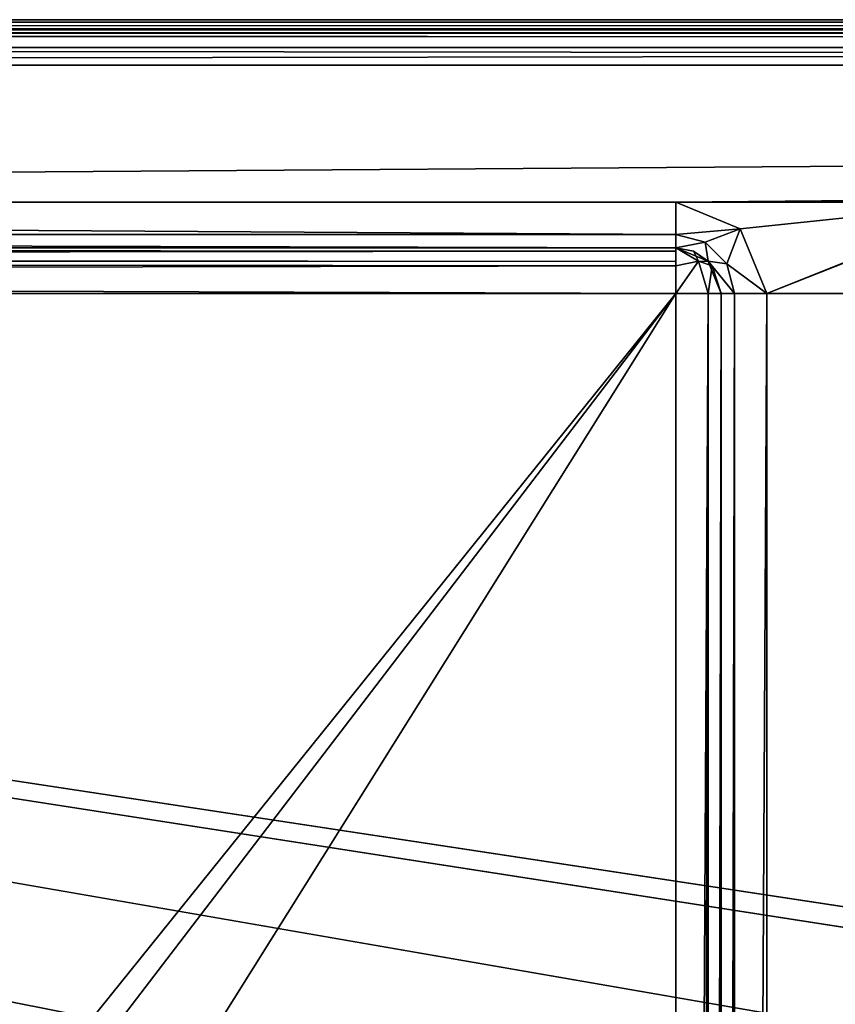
# Model space of a CAD drawing. Header units: millimetres. Extents: x -114 to 114, y -36 to 48.
# Tile 166 of 256: x -61 to -52, y 25 to 36. Entities that reach past the tile are written whole.
import ezdxf

# ---------------------------------------------------------------- set-up
doc = ezdxf.new("R2010")
doc.units = ezdxf.units.MM
doc.header["$LTSCALE"] = 65.185185
for name, color, linetype in [('1', 7, 'CONTINUOUS'), ('12', 7, 'CONTINUOUS'), ('18', 7, 'CONTINUOUS'), ('2', 7, 'CONTINUOUS'), ('23', 7, 'CONTINUOUS'), ('2788', 7, 'CONTINUOUS'), ('5', 7, 'CONTINUOUS'), ('63', 7, 'CONTINUOUS'), ('64', 7, 'CONTINUOUS'), ('65', 7, 'CONTINUOUS'), ('67', 7, 'CONTINUOUS'), ('69', 7, 'CONTINUOUS'), ('7', 7, 'CONTINUOUS'), ('72', 7, 'CONTINUOUS'), ('73', 7, 'CONTINUOUS')]:
    doc.layers.add(name, color=color, linetype=linetype)

msp = doc.modelspace()

# ---------------------------------------------------------------- linework, layer by layer
at = {"layer": '1', "linetype": 'CONTINUOUS'}
for points in [[(-113, 35, 80), (113, 35, 80), (-110.5, 33.5, 80), (-113, 35, 80)], [(-110.5, 33.5, 80), (113, 35, 80), (-54, 33.5, 80), (-110.5, 33.5, 80)], [(113, 35, 80), (-50.5, 33.5, 80), (-54, 33.5, 80), (113, 35, 80)], [(-54, 33.5, 80), (-50.5, 33.5, 80), (-53.293, 33.207, 80), (-54, 33.5, 80)], [(-53.293, 33.207, 80), (-50.5, 33.5, 80), (-53, 32.5, 80), (-53.293, 33.207, 80)], [(-50.5, 33.5, 80), (-51.207, 33.207, 80), (-53, 32.5, 80), (-50.5, 33.5, 80)], [(-51.207, 33.207, 80), (-51.5, 32.5, 80), (-53, 32.5, 80), (-51.207, 33.207, 80)], [(-51.5, 32.5, 80), (-51.5, -32.5, 80), (-53, -32.5, 80), (-51.5, 32.5, 80)], [(-53, 32.5, 80), (-51.5, 32.5, 80), (-53, -32.5, 80), (-53, 32.5, 80)]]:
    msp.add_3dface(points, dxfattribs=at)
at = {"layer": '12', "linetype": 'CONTINUOUS'}
for points in [[(-53.5, 32.5, 80.5), (-53.5, -32.5, 80.5), (-53.5, 32.5, 89.5), (-53.5, 32.5, 80.5)], [(-53.5, 32.5, 89.5), (-53.5, -32.5, 80.5), (-53.5, -32.5, 89.5), (-53.5, 32.5, 89.5)]]:
    msp.add_3dface(points, dxfattribs=at)
at = {"layer": '18', "linetype": 'CONTINUOUS'}
for points in [[(113, 35.5, 92), (-113, 35.5, 92), (-113, 35.461, 92.194), (113, 35.5, 92)], [(113, 35.354, 92.354), (113, 35.5, 92), (-113, 35.461, 92.194), (113, 35.354, 92.354)], [(-113, 35.35, 92.357), (113, 35.354, 92.354), (-113, 35.461, 92.194), (-113, 35.35, 92.357)], [(-113, 35, 92.5), (113, 35, 92.5), (113, 35.354, 92.354), (-113, 35, 92.5)], [(-113, 35, 92.5), (113, 35.354, 92.354), (-113, 35.3, 92.4), (-113, 35, 92.5)], [(-113, 35.3, 92.4), (113, 35.354, 92.354), (-113, 35.35, 92.357), (-113, 35.3, 92.4)]]:
    msp.add_3dface(points, dxfattribs=at)
at = {"layer": '2', "linetype": 'CONTINUOUS'}
for points in [[(113, 35, 92.5), (-113, 35, 92.5), (72.725, 6.847, 92.5), (113, 35, 92.5)], [(-113, 35, 92.5), (-37.2, 0, 92.5), (-36.53, 4.231, 92.5), (-113, 35, 92.5)], [(-37.2, 0, 92.5), (-113, 35, 92.5), (-65.328, 7.119, 92.5), (-37.2, 0, 92.5)], [(-19.266, 13.029, 92.5), (-113, 35, 92.5), (-23.5, 13.7, 92.5), (-19.266, 13.029, 92.5)], [(-113, 35, 92.5), (-19.266, 13.029, 92.5), (21.275, 6.847, 92.5), (-113, 35, 92.5)], [(-23.5, 13.7, 92.5), (-113, 35, 92.5), (-27.734, 13.029, 92.5), (-23.5, 13.7, 92.5)], [(-27.734, 13.029, 92.5), (-113, 35, 92.5), (-31.554, 11.083, 92.5), (-27.734, 13.029, 92.5)], [(-31.554, 11.083, 92.5), (-113, 35, 92.5), (-34.585, 8.051, 92.5), (-31.554, 11.083, 92.5)], [(-34.585, 8.051, 92.5), (-113, 35, 92.5), (-36.53, 4.231, 92.5), (-34.585, 8.051, 92.5)], [(-113, 35, 92.5), (63.3, 0, 92.5), (64.674, 4.231, 92.5), (-113, 35, 92.5)], [(63.3, 0, 92.5), (-113, 35, 92.5), (25.725, 6.847, 92.5), (63.3, 0, 92.5)], [(72.725, 6.847, 92.5), (-113, 35, 92.5), (68.275, 6.847, 92.5), (72.725, 6.847, 92.5)], [(68.275, 6.847, 92.5), (-113, 35, 92.5), (64.674, 4.231, 92.5), (68.275, 6.847, 92.5)], [(25.725, 6.847, 92.5), (-113, 35, 92.5), (21.275, 6.847, 92.5), (25.725, 6.847, 92.5)]]:
    msp.add_3dface(points, dxfattribs=at)
at = {"layer": '23', "linetype": 'CONTINUOUS'}
for points in [[(-113, 35.5, 80.5), (113, 35.5, 80.5), (113, 35.4, 80.2), (-113, 35.5, 80.5)], [(-113, 35.5, 80.5), (113, 35.4, 80.2), (-113, 35.4, 80.2), (-113, 35.5, 80.5)], [(113, 35.4, 80.2), (113, 35.357, 80.15), (-113, 35.4, 80.2), (113, 35.4, 80.2)], [(-113, 35.4, 80.2), (113, 35.357, 80.15), (-113, 35.357, 80.15), (-113, 35.4, 80.2)], [(113, 35.357, 80.15), (113, 35.194, 80.039), (-113, 35.357, 80.15), (113, 35.357, 80.15)], [(-113, 35.357, 80.15), (113, 35.194, 80.039), (-113, 35.194, 80.039), (-113, 35.357, 80.15)], [(113, 35, 80), (-113, 35, 80), (-113, 35.194, 80.039), (113, 35, 80)], [(113, 35.194, 80.039), (113, 35, 80), (-113, 35.194, 80.039), (113, 35.194, 80.039)]]:
    msp.add_3dface(points, dxfattribs=at)
at = {"layer": '2788', "linetype": 'CONTINUOUS'}
for points in [[(-110.5, 33, 89.5), (-110.5, 33, 80.5), (-54, 33, 80.5), (-110.5, 33, 89.5)], [(-54, 33, 89.5), (-110.5, 33, 89.5), (-54, 33, 80.5), (-54, 33, 89.5)]]:
    msp.add_3dface(points, dxfattribs=at)
at = {"layer": '5', "linetype": 'CONTINUOUS'}
for points in [[(-113, 35.5, 92), (113, 35.5, 92), (-113, 35.5, 80.5), (-113, 35.5, 92)], [(-113, 35.5, 80.5), (113, 35.5, 92), (113, 35.5, 80.5), (-113, 35.5, 80.5)]]:
    msp.add_3dface(points, dxfattribs=at)
at = {"layer": '63', "linetype": 'CONTINUOUS'}
for points in [[(-54, -32.5, 90), (-54, 32.5, 90), (-53.646, 32.5, 89.854), (-54, -32.5, 90)], [(-53.806, -32.5, 89.961), (-54, -32.5, 90), (-53.646, 32.5, 89.854), (-53.806, -32.5, 89.961)], [(-53.643, -32.5, 89.85), (-53.806, -32.5, 89.961), (-53.646, 32.5, 89.854), (-53.643, -32.5, 89.85)], [(-53.5, 32.5, 89.5), (-53.643, -32.5, 89.85), (-53.646, 32.5, 89.854), (-53.5, 32.5, 89.5)], [(-53.643, -32.5, 89.85), (-53.5, 32.5, 89.5), (-53.6, -32.5, 89.8), (-53.643, -32.5, 89.85)], [(-53.5, 32.5, 89.5), (-53.5, -32.5, 89.5), (-53.6, -32.5, 89.8), (-53.5, 32.5, 89.5)]]:
    msp.add_3dface(points, dxfattribs=at)
at = {"layer": '64', "linetype": 'CONTINUOUS'}
for points in [[(-110.5, 32.9, 89.8), (-110.5, 33, 89.5), (-54, 32.961, 89.694), (-110.5, 32.9, 89.8)], [(-110.5, 33, 89.5), (-54, 33, 89.5), (-54, 32.961, 89.694), (-110.5, 33, 89.5)], [(-54, 32.85, 89.857), (-110.5, 32.9, 89.8), (-54, 32.961, 89.694), (-54, 32.85, 89.857)], [(-110.5, 32.857, 89.85), (-110.5, 32.9, 89.8), (-54, 32.85, 89.857), (-110.5, 32.857, 89.85)], [(-110.5, 32.694, 89.961), (-110.5, 32.857, 89.85), (-54, 32.8, 89.9), (-110.5, 32.694, 89.961)], [(-54, 32.8, 89.9), (-110.5, 32.857, 89.85), (-54, 32.85, 89.857), (-54, 32.8, 89.9)], [(-54, 32.5, 90), (-110.5, 32.694, 89.961), (-54, 32.8, 89.9), (-54, 32.5, 90)], [(-54, 32.5, 90), (-110.5, 32.5, 90), (-110.5, 32.694, 89.961), (-54, 32.5, 90)]]:
    msp.add_3dface(points, dxfattribs=at)
at = {"layer": '65', "linetype": 'CONTINUOUS'}
for points in [[(-110.5, 33.5, 80), (-54, 33.5, 80), (-54, 33.146, 80.146), (-110.5, 33.5, 80)], [(-110.5, 33.146, 80.146), (-110.5, 33.5, 80), (-54, 33.146, 80.146), (-110.5, 33.146, 80.146)], [(-110.5, 33, 80.5), (-110.5, 33.146, 80.146), (-54, 33, 80.5), (-110.5, 33, 80.5)], [(-54, 33, 80.5), (-110.5, 33.146, 80.146), (-54, 33.146, 80.146), (-54, 33, 80.5)]]:
    msp.add_3dface(points, dxfattribs=at)
at = {"layer": '67', "linetype": 'CONTINUOUS'}
for points in [[(-53.5, -32.5, 80.5), (-53.5, 32.5, 80.5), (-53.354, 32.5, 80.146), (-53.5, -32.5, 80.5)], [(-53.354, -32.5, 80.146), (-53.5, -32.5, 80.5), (-53.354, 32.5, 80.146), (-53.354, -32.5, 80.146)], [(-53, 32.5, 80), (-53, -32.5, 80), (-53.354, -32.5, 80.146), (-53, 32.5, 80)], [(-53, 32.5, 80), (-53.354, -32.5, 80.146), (-53.354, 32.5, 80.146), (-53, 32.5, 80)]]:
    msp.add_3dface(points, dxfattribs=at)
at = {"layer": '69', "linetype": 'CONTINUOUS'}
for points in [[(-54, 33, 89.5), (-54, 33, 80.5), (-53.646, 32.854, 80.5), (-54, 33, 89.5)], [(-53.806, 32.961, 89.5), (-54, 33, 89.5), (-53.646, 32.854, 80.5), (-53.806, 32.961, 89.5)], [(-53.643, 32.85, 89.5), (-53.806, 32.961, 89.5), (-53.646, 32.854, 80.5), (-53.643, 32.85, 89.5)], [(-53.5, 32.5, 80.5), (-53.643, 32.85, 89.5), (-53.646, 32.854, 80.5), (-53.5, 32.5, 80.5)], [(-53.643, 32.85, 89.5), (-53.5, 32.5, 80.5), (-53.6, 32.8, 89.5), (-53.643, 32.85, 89.5)], [(-53.5, 32.5, 80.5), (-53.5, 32.5, 89.5), (-53.6, 32.8, 89.5), (-53.5, 32.5, 80.5)]]:
    msp.add_3dface(points, dxfattribs=at)
at = {"layer": '7', "linetype": 'CONTINUOUS'}
for points in [[(-110.5, 32.5, 90), (-54, 32.5, 90), (-60.864, 23.978, 90), (-110.5, 32.5, 90)], [(-61.249, 24.038, 90), (-110.5, 32.5, 90), (-60.864, 23.978, 90), (-61.249, 24.038, 90)], [(-60.864, 23.978, 90), (-54, 32.5, 90), (-60.625, 23.834, 90), (-60.864, 23.978, 90)], [(-54, 32.5, 90), (-60, 22.919, 90), (-60.625, 23.834, 90), (-54, 32.5, 90)], [(-54, 32.5, 90), (-54, -32.5, 90), (-60, 22.919, 90), (-54, 32.5, 90)]]:
    msp.add_3dface(points, dxfattribs=at)
at = {"layer": '72', "linetype": 'CONTINUOUS'}
for points in [[(-54, 33, 89.5), (-54, 32.8, 89.9), (-54, 32.961, 89.694), (-54, 33, 89.5)], [(-54, 32.8, 89.9), (-54, 33, 89.5), (-53.75, 32.854, 89.75), (-54, 32.8, 89.9)], [(-54, 33, 89.5), (-53.806, 32.961, 89.5), (-53.75, 32.854, 89.75), (-54, 33, 89.5)], [(-54, 32.8, 89.9), (-54, 32.85, 89.857), (-54, 32.961, 89.694), (-54, 32.8, 89.9)], [(-53.806, 32.961, 89.5), (-53.643, 32.85, 89.5), (-53.75, 32.854, 89.75), (-53.806, 32.961, 89.5)], [(-53.646, 32.5, 89.854), (-54, 32.5, 90), (-53.75, 32.854, 89.75), (-53.646, 32.5, 89.854)], [(-54, 32.5, 90), (-54, 32.8, 89.9), (-53.75, 32.854, 89.75), (-54, 32.5, 90)], [(-53.6, 32.8, 89.5), (-53.646, 32.5, 89.854), (-53.75, 32.854, 89.75), (-53.6, 32.8, 89.5)], [(-53.643, 32.85, 89.5), (-53.6, 32.8, 89.5), (-53.75, 32.854, 89.75), (-53.643, 32.85, 89.5)], [(-53.5, 32.5, 89.5), (-53.646, 32.5, 89.854), (-53.6, 32.8, 89.5), (-53.5, 32.5, 89.5)]]:
    msp.add_3dface(points, dxfattribs=at)
at = {"layer": '73', "linetype": 'CONTINUOUS'}
for points in [[(-54, 33.5, 80), (-53.293, 33.207, 80), (-54, 33.146, 80.146), (-54, 33.5, 80)], [(-54, 33.146, 80.146), (-53.293, 33.207, 80), (-53.677, 33.06, 80.146), (-54, 33.146, 80.146)], [(-54, 33, 80.5), (-54, 33.146, 80.146), (-53.677, 33.06, 80.146), (-54, 33, 80.5)], [(-53.677, 33.06, 80.146), (-53.293, 33.207, 80), (-53.44, 32.823, 80.146), (-53.677, 33.06, 80.146)], [(-53.293, 33.207, 80), (-53, 32.5, 80), (-53.44, 32.823, 80.146), (-53.293, 33.207, 80)], [(-53.646, 32.854, 80.5), (-54, 33, 80.5), (-53.677, 33.06, 80.146), (-53.646, 32.854, 80.5)], [(-53.646, 32.854, 80.5), (-53.677, 33.06, 80.146), (-53.44, 32.823, 80.146), (-53.646, 32.854, 80.5)], [(-53.354, 32.5, 80.146), (-53.5, 32.5, 80.5), (-53.646, 32.854, 80.5), (-53.354, 32.5, 80.146)], [(-53.354, 32.5, 80.146), (-53.646, 32.854, 80.5), (-53.44, 32.823, 80.146), (-53.354, 32.5, 80.146)], [(-53, 32.5, 80), (-53.354, 32.5, 80.146), (-53.44, 32.823, 80.146), (-53, 32.5, 80)]]:
    msp.add_3dface(points, dxfattribs=at)

doc.saveas('drawing.dxf')
